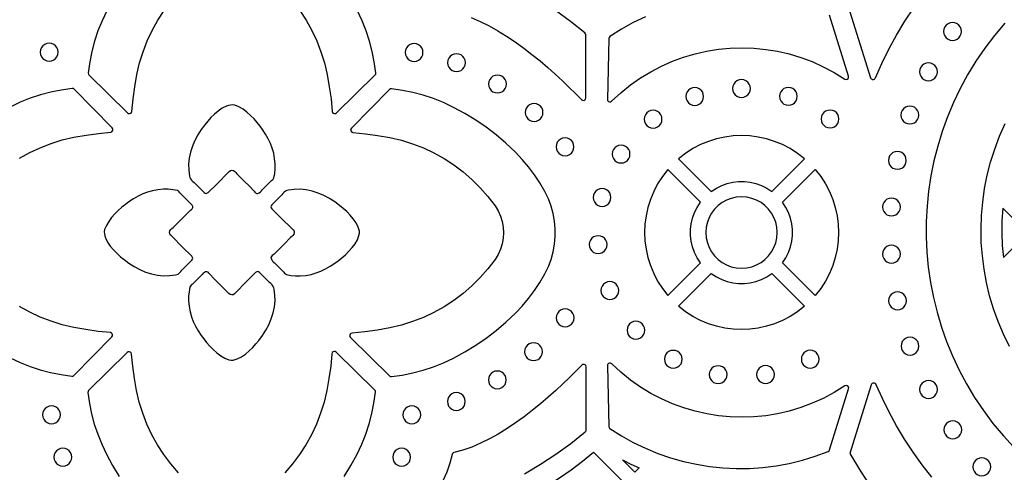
# Model space of a CAD drawing. Header units: millimetres. Extents: x -1176 to 822, y -1617 to -119.
# Tile 93 of 113: x -218 to -32, y -584 to -499. Entities that reach past the tile are written whole.
import ezdxf

# ---------------------------------------------------------------- set-up
doc = ezdxf.new("R2010")
doc.units = ezdxf.units.MM
doc.layers.add('pattern', color=5, linetype='Continuous')

msp = doc.modelspace()

# ---------------------------------------------------------------- linework, layer by layer
at = {"layer": 'pattern'}
for points in [[(-201.13, -497.4), (-202.01, -499.27), (-202.77, -501.16), (-203.41, -503.08), (-203.93, -505.03), (-204.33, -507.03), (-204.61, -509.08), (-204.59, -509.3), (-204.47, -509.48), (-197.22, -516.65), (-197.03, -516.77), (-196.82, -516.78), (-196.62, -516.71), (-196.47, -516.56), (-196.4, -516.35), (-196.16, -514.01), (-195.83, -511.7), (-195.42, -509.39), (-194.91, -507.22), (-194.25, -505.11), (-193.46, -503.05), (-192.53, -501.06), (-191.46, -499.15), (-190.26, -497.31)], [(-164.69, -497.31), (-163.49, -499.15), (-162.43, -501.06), (-161.49, -503.05), (-160.7, -505.11), (-160.04, -507.22), (-159.53, -509.39), (-159.12, -511.7), (-158.79, -514.01), (-158.55, -516.35), (-158.48, -516.56), (-158.33, -516.71), (-158.13, -516.78), (-157.92, -516.77), (-157.73, -516.65), (-150.48, -509.48), (-150.36, -509.3), (-150.34, -509.08), (-150.62, -507.03), (-151.02, -505.03), (-151.54, -503.08), (-152.18, -501.16), (-152.94, -499.27), (-153.82, -497.4)], [(-132.32, -498.66), (-130.64, -499.37), (-128.97, -500.2), (-127.3, -501.13), (-125.65, -502.15), (-124.02, -503.25), (-122.42, -504.4), (-120.86, -505.61), (-119.34, -506.84), (-117.88, -508.09), (-116.46, -509.35), (-115.12, -510.6), (-113.84, -511.82), (-112.64, -513), (-111.52, -514.13), (-111.32, -514.26), (-111.1, -514.27), (-110.9, -514.19), (-110.75, -514.03), (-110.69, -513.8), (-110.69, -501.92), (-110.73, -501.71), (-110.86, -501.55), (-113.62, -499.37), (-116.45, -497.33)], [(-99.44, -498.49), (-101.73, -499.59), (-103.97, -500.83), (-106.15, -502.21), (-106.31, -502.38), (-106.36, -502.6), (-106.63, -514.08), (-106.58, -514.31), (-106.44, -514.48), (-106.24, -514.57), (-106.02, -514.56), (-105.82, -514.43), (-104.08, -512.84), (-102.27, -511.37), (-100.38, -510.05), (-98.43, -508.86), (-96.41, -507.81), (-94.34, -506.9), (-92.23, -506.12), (-90.07, -505.49), (-87.89, -504.99), (-85.68, -504.64), (-83.45, -504.43), (-81.21, -504.36), (-78.97, -504.43), (-76.74, -504.65), (-74.51, -505.01), (-72.31, -505.52), (-70.13, -506.17), (-67.99, -506.97), (-65.88, -507.92), (-63.83, -509.02), (-61.83, -510.26), (-61.59, -510.34), (-61.37, -510.3), (-61.19, -510.17), (-61.09, -509.96), (-61.1, -509.72), (-64.68, -498.21)], [(-31.59, -499.68), (-33.56, -502.02), (-35.39, -504.42), (-37.08, -506.9), (-38.63, -509.44), (-40.04, -512.04), (-41.32, -514.69), (-42.45, -517.39), (-43.44, -520.13), (-44.29, -522.91), (-45, -525.71), (-45.57, -528.54), (-46.01, -531.4), (-46.3, -534.26), (-46.45, -537.14), (-46.46, -540.02), (-46.33, -542.89), (-46.06, -545.76), (-45.65, -548.62), (-45.1, -551.45), (-44.41, -554.26), (-43.58, -557.05), (-42.61, -559.79), (-41.5, -562.5), (-40.25, -565.16), (-38.86, -567.77), (-37.33, -570.33), (-35.66, -572.82), (-33.85, -575.24), (-31.89, -577.59), (-29.37, -580.35)], [(-217.57, -525.2), (-215.66, -524.13), (-213.67, -523.2), (-211.61, -522.4), (-209.5, -521.75), (-207.33, -521.24), (-205.02, -520.82), (-202.7, -520.5), (-200.37, -520.26), (-200.16, -520.19), (-200.01, -520.04), (-199.94, -519.84), (-199.95, -519.63), (-200.07, -519.44), (-207.24, -512.19), (-207.42, -512.06), (-207.63, -512.04), (-209.69, -512.33), (-211.69, -512.73), (-213.64, -513.25), (-215.56, -513.88), (-217.45, -514.64), (-219.32, -515.53)], [(-30.75, -560.73), (-31.88, -558.4), (-32.88, -556.02), (-33.75, -553.6), (-34.48, -551.14), (-35.07, -548.66), (-35.53, -546.15), (-35.86, -543.63), (-36.05, -541.09), (-36.1, -538.54), (-36.01, -536), (-35.79, -533.46), (-35.43, -530.93), (-34.93, -528.41), (-34.3, -525.92), (-33.53, -523.46), (-32.62, -521.03), (-31.57, -518.65)], [(-219.32, -562.84), (-217.46, -563.72), (-215.58, -564.47), (-213.67, -565.11), (-211.73, -565.62), (-209.74, -566.02), (-207.7, -566.31), (-207.48, -566.29), (-207.3, -566.17), (-200.13, -558.92), (-200.01, -558.73), (-200, -558.52), (-200.07, -558.32), (-200.22, -558.17), (-200.43, -558.1), (-202.75, -557.86), (-205.05, -557.54), (-207.33, -557.13), (-209.5, -556.62), (-211.61, -555.96), (-213.67, -555.16), (-215.66, -554.23), (-217.57, -553.17)], [(-187.57, -584.53), (-189.01, -582.87), (-190.33, -581.12), (-191.52, -579.28), (-192.59, -577.36), (-193.52, -575.37), (-194.32, -573.32), (-194.97, -571.21), (-195.48, -569.04), (-195.89, -566.75), (-196.22, -564.45), (-196.46, -562.14), (-196.53, -561.93), (-196.68, -561.78), (-196.87, -561.7), (-197.08, -561.72), (-197.28, -561.84), (-204.53, -569.01), (-204.65, -569.19), (-204.67, -569.4), (-204.38, -571.45), (-203.98, -573.43), (-203.46, -575.38), (-202.83, -577.28), (-202.07, -579.16), (-201.19, -581.03), (-200.03, -583.18), (-198.78, -585.24)], [(-156.29, -585.24), (-155.04, -583.18), (-153.88, -581.03), (-153, -579.15), (-152.24, -577.26), (-151.6, -575.34), (-151.08, -573.39), (-150.68, -571.38), (-150.4, -569.33), (-150.42, -569.11), (-150.54, -568.93), (-157.79, -561.76), (-157.99, -561.65), (-158.2, -561.63), (-158.39, -561.7), (-158.54, -561.85), (-158.61, -562.07), (-158.85, -564.4), (-159.18, -566.73), (-159.59, -569.04), (-160.1, -571.21), (-160.76, -573.32), (-161.55, -575.37), (-162.49, -577.36), (-163.55, -579.28), (-164.75, -581.12), (-166.07, -582.87), (-167.51, -584.53)], [(-122.25, -584.73), (-119.27, -582.95), (-116.37, -581.03), (-113.55, -578.99), (-110.79, -576.81), (-110.65, -576.65), (-110.61, -576.44), (-110.61, -564.56), (-110.67, -564.33), (-110.82, -564.17), (-111.02, -564.09), (-111.24, -564.1), (-111.44, -564.23), (-112.56, -565.36), (-113.76, -566.54), (-115.04, -567.76), (-116.38, -569.01), (-117.8, -570.27), (-119.27, -571.52), (-120.78, -572.75), (-122.35, -573.96), (-123.95, -575.11), (-125.57, -576.21), (-127.22, -577.23), (-128.89, -578.16), (-130.56, -578.98), (-132.24, -579.69), (-133.91, -580.27), (-135.58, -580.7), (-135.76, -580.77), (-135.88, -580.88), (-135.95, -581.07), (-136.38, -582.73), (-136.96, -584.4), (-137.66, -586.08)]]:
    msp.add_lwpolyline(points, dxfattribs=at)
for points in [[(-60.85, -497.55), (-56.98, -509.99, 0.699573), (-56.04, -510.04), (-54.82, -507.3), (-53.49, -504.6), (-52.04, -501.95), (-50.48, -499.35), (-48.8, -496.79)], [(-45.38, -585.4), (-47.21, -583.05), (-48.92, -580.64), (-50.53, -578.19), (-52.03, -575.68), (-53.43, -573.13), (-54.71, -570.54), (-55.89, -567.92, 0.697517), (-56.83, -567.97), (-60.88, -580.92), (-58.85, -584.27), (-56.69, -587.52)]]:
    msp.add_lwpolyline(points, format="xyb", dxfattribs=at)
for points in [[(-43.16, -501.27), (-43.1, -501.71), (-42.93, -502.12), (-42.66, -502.46), (-42.32, -502.72), (-41.92, -502.89), (-41.47, -502.95), (-41.02, -502.89), (-40.62, -502.72), (-40.28, -502.46), (-40.02, -502.12), (-39.85, -501.71), (-39.79, -501.27), (-39.85, -500.82), (-40.02, -500.42), (-40.28, -500.08), (-40.62, -499.81), (-41.02, -499.64), (-41.47, -499.58), (-41.92, -499.64), (-42.32, -499.81), (-42.66, -500.08), (-42.93, -500.42), (-43.1, -500.82)], [(-213.66, -505.17), (-213.6, -505.62), (-213.43, -506.03), (-213.16, -506.37), (-212.82, -506.63), (-212.42, -506.8), (-211.97, -506.86), (-211.53, -506.8), (-211.12, -506.63), (-210.78, -506.37), (-210.52, -506.03), (-210.35, -505.62), (-210.29, -505.17), (-210.35, -504.73), (-210.52, -504.32), (-210.78, -503.98), (-211.12, -503.72), (-211.53, -503.55), (-211.97, -503.49), (-212.42, -503.55), (-212.82, -503.72), (-213.16, -503.98), (-213.43, -504.32), (-213.6, -504.73)], [(-144.8, -505.24), (-144.74, -505.69), (-144.57, -506.09), (-144.3, -506.43), (-143.96, -506.7), (-143.56, -506.87), (-143.11, -506.93), (-142.67, -506.87), (-142.26, -506.7), (-141.92, -506.43), (-141.66, -506.09), (-141.49, -505.69), (-141.43, -505.24), (-141.49, -504.79), (-141.66, -504.39), (-141.92, -504.05), (-142.26, -503.79), (-142.67, -503.62), (-143.11, -503.56), (-143.56, -503.62), (-143.96, -503.79), (-144.3, -504.05), (-144.57, -504.39), (-144.74, -504.79)], [(-136.79, -507.16), (-136.73, -507.61), (-136.56, -508.01), (-136.3, -508.35), (-135.95, -508.61), (-135.55, -508.78), (-135.1, -508.84), (-134.66, -508.78), (-134.25, -508.61), (-133.91, -508.35), (-133.65, -508.01), (-133.48, -507.61), (-133.42, -507.16), (-133.48, -506.71), (-133.65, -506.31), (-133.91, -505.97), (-134.25, -505.7), (-134.66, -505.53), (-135.1, -505.47), (-135.55, -505.53), (-135.95, -505.7), (-136.3, -505.97), (-136.56, -506.31), (-136.73, -506.71)], [(-47.72, -508.88), (-47.66, -509.33), (-47.49, -509.73), (-47.22, -510.07), (-46.88, -510.33), (-46.48, -510.5), (-46.03, -510.56), (-45.58, -510.5), (-45.18, -510.33), (-44.84, -510.07), (-44.58, -509.73), (-44.41, -509.33), (-44.35, -508.88), (-44.41, -508.43), (-44.58, -508.03), (-44.84, -507.69), (-45.18, -507.42), (-45.58, -507.25), (-46.03, -507.19), (-46.48, -507.25), (-46.88, -507.42), (-47.22, -507.69), (-47.49, -508.03), (-47.66, -508.43)], [(-129.05, -511.18), (-128.99, -511.63), (-128.82, -512.03), (-128.56, -512.38), (-128.22, -512.64), (-127.82, -512.81), (-127.37, -512.87), (-126.92, -512.81), (-126.52, -512.64), (-126.18, -512.38), (-125.91, -512.03), (-125.74, -511.63), (-125.68, -511.18), (-125.74, -510.74), (-125.91, -510.33), (-126.18, -509.99), (-126.52, -509.73), (-126.92, -509.56), (-127.37, -509.5), (-127.82, -509.56), (-128.22, -509.73), (-128.56, -509.99), (-128.82, -510.33), (-128.99, -510.74)], [(-83.01, -512.05), (-82.95, -512.5), (-82.78, -512.9), (-82.51, -513.24), (-82.17, -513.5), (-81.77, -513.67), (-81.32, -513.73), (-80.87, -513.67), (-80.47, -513.5), (-80.13, -513.24), (-79.87, -512.9), (-79.7, -512.5), (-79.64, -512.05), (-79.7, -511.6), (-79.87, -511.2), (-80.13, -510.86), (-80.47, -510.59), (-80.87, -510.42), (-81.32, -510.36), (-81.77, -510.42), (-82.17, -510.59), (-82.51, -510.86), (-82.78, -511.2), (-82.95, -511.6)], [(-135.69, -515.59), (-137.57, -514.7), (-139.46, -513.95), (-141.37, -513.31), (-143.33, -512.79), (-145.32, -512.39), (-147.38, -512.11), (-147.59, -512.12), (-147.77, -512.25), (-154.94, -519.5), (-155.06, -519.69), (-155.08, -519.9), (-155.01, -520.1), (-154.86, -520.25), (-154.64, -520.32), (-152.31, -520.56), (-149.99, -520.89), (-147.68, -521.3), (-145.51, -521.81), (-143.4, -522.47), (-141.34, -523.26), (-139.36, -524.19), (-137.44, -525.26), (-135.6, -526.46), (-133.85, -527.77), (-132.19, -529.21), (-130.63, -530.77), (-129.17, -532.43), (-127.82, -534.2), (-127.25, -535.14), (-126.8, -536.12), (-126.48, -537.14), (-126.29, -538.19), (-126.23, -539.24), (-126.29, -540.3), (-126.48, -541.35), (-126.8, -542.37), (-127.25, -543.35), (-127.82, -544.28), (-129.17, -546.06), (-130.63, -547.72), (-132.19, -549.28), (-133.85, -550.71), (-135.6, -552.03), (-137.44, -553.23), (-139.36, -554.29), (-141.34, -555.23), (-143.4, -556.02), (-145.51, -556.68), (-147.68, -557.19), (-150.04, -557.61), (-152.41, -557.94), (-154.8, -558.18), (-155.02, -558.26), (-155.17, -558.41), (-155.24, -558.6), (-155.22, -558.81), (-155.1, -559.01), (-147.78, -566.25), (-147.6, -566.36), (-147.38, -566.38), (-145.33, -566.1), (-143.33, -565.7), (-141.38, -565.18), (-139.46, -564.54), (-137.57, -563.78), (-135.69, -562.9), (-133.54, -561.74), (-131.48, -560.49), (-129.5, -559.14), (-127.6, -557.68), (-125.77, -556.12), (-124, -554.44), (-122.7, -553.08), (-121.5, -551.66), (-120.39, -550.18), (-119.37, -548.62), (-118.42, -547), (-117.77, -545.65), (-117.25, -544.27), (-116.86, -542.86), (-116.6, -541.42), (-116.47, -539.97), (-116.47, -538.52), (-116.6, -537.07), (-116.86, -535.63), (-117.25, -534.22), (-117.77, -532.84), (-118.42, -531.49), (-119.37, -529.86), (-120.39, -528.31), (-121.5, -526.83), (-122.7, -525.41), (-124, -524.05), (-125.77, -522.37), (-127.6, -520.8), (-129.5, -519.35), (-131.48, -518), (-133.54, -516.75)], [(-91.83, -513.54), (-91.77, -513.98), (-91.6, -514.39), (-91.34, -514.73), (-91, -514.99), (-90.59, -515.16), (-90.15, -515.22), (-89.7, -515.16), (-89.3, -514.99), (-88.95, -514.73), (-88.69, -514.39), (-88.52, -513.98), (-88.46, -513.54), (-88.52, -513.09), (-88.69, -512.69), (-88.95, -512.35), (-89.3, -512.08), (-89.7, -511.91), (-90.15, -511.85), (-90.59, -511.91), (-91, -512.08), (-91.34, -512.35), (-91.6, -512.69), (-91.77, -513.09)], [(-74.15, -513.51), (-74.09, -513.96), (-73.92, -514.36), (-73.65, -514.7), (-73.31, -514.97), (-72.91, -515.14), (-72.46, -515.2), (-72.01, -515.14), (-71.61, -514.97), (-71.27, -514.7), (-71.01, -514.36), (-70.84, -513.96), (-70.78, -513.51), (-70.84, -513.06), (-71.01, -512.66), (-71.27, -512.32), (-71.61, -512.06), (-72.01, -511.89), (-72.46, -511.83), (-72.91, -511.89), (-73.31, -512.06), (-73.65, -512.32), (-73.92, -512.66), (-74.09, -513.06)], [(-178.01, -527.67), (-177.76, -527.48), (-177.5, -527.44), (-177.2, -527.53), (-176.95, -527.69), (-176.75, -527.9), (-176.55, -528.12), (-175.31, -529.37), (-174.07, -530.62), (-173.45, -531.25), (-173.31, -531.41), (-173.17, -531.58), (-173.01, -531.72), (-172.8, -531.83), (-172.57, -531.82), (-172.33, -531.7), (-172.12, -531.52), (-171.93, -531.33), (-171.79, -531.18), (-170.9, -530.29), (-170.01, -529.4), (-169.85, -529.27), (-169.71, -529.12), (-169.61, -528.92), (-169.42, -528.06), (-169.34, -527.19), (-169.35, -526.31), (-169.43, -525.25), (-169.61, -524.26), (-169.88, -523.31), (-170.23, -522.4), (-170.66, -521.51), (-171.16, -520.64), (-171.73, -519.78), (-172.19, -519.14), (-172.72, -518.46), (-173.32, -517.78), (-173.97, -517.12), (-174.67, -516.51), (-175.4, -515.96), (-176.16, -515.52), (-176.94, -515.21), (-177.36, -515.13), (-177.75, -515.15), (-178.13, -515.23), (-178.51, -515.37), (-179.31, -515.77), (-180.06, -516.28), (-180.78, -516.88), (-181.45, -517.53), (-182.06, -518.21), (-182.6, -518.87), (-183.29, -519.79), (-183.92, -520.78), (-184.48, -521.82), (-184.95, -522.91), (-185.32, -524.03), (-185.56, -525.18), (-185.66, -526.3), (-185.64, -527.43), (-185.48, -528.55), (-185.44, -528.81), (-185.33, -529.06), (-185.11, -529.33), (-184.86, -529.56), (-184.6, -529.8), (-183.12, -531.27), (-182.9, -531.5), (-182.71, -531.68), (-182.54, -531.8), (-182.38, -531.84), (-182.2, -531.8), (-181.99, -531.67), (-181.73, -531.43), (-180.49, -530.18)], [(-122.15, -516.55), (-122.09, -517), (-121.92, -517.4), (-121.65, -517.74), (-121.31, -518.01), (-120.91, -518.18), (-120.46, -518.24), (-120.01, -518.18), (-119.61, -518.01), (-119.27, -517.74), (-119.01, -517.4), (-118.84, -517), (-118.78, -516.55), (-118.84, -516.1), (-119.01, -515.7), (-119.27, -515.36), (-119.61, -515.1), (-120.01, -514.93), (-120.46, -514.87), (-120.91, -514.93), (-121.31, -515.1), (-121.65, -515.36), (-121.92, -515.7), (-122.09, -516.1)], [(-99.69, -517.83), (-99.63, -518.28), (-99.46, -518.68), (-99.2, -519.02), (-98.86, -519.29), (-98.45, -519.46), (-98, -519.52), (-97.56, -519.46), (-97.15, -519.29), (-96.81, -519.02), (-96.55, -518.68), (-96.38, -518.28), (-96.32, -517.83), (-96.38, -517.38), (-96.55, -516.98), (-96.81, -516.64), (-97.15, -516.38), (-97.56, -516.21), (-98, -516.15), (-98.45, -516.21), (-98.86, -516.38), (-99.2, -516.64), (-99.46, -516.98), (-99.63, -517.38)], [(-66.29, -517.78), (-66.23, -518.23), (-66.06, -518.63), (-65.79, -518.97), (-65.45, -519.24), (-65.05, -519.4), (-64.6, -519.47), (-64.15, -519.4), (-63.75, -519.24), (-63.41, -518.97), (-63.15, -518.63), (-62.98, -518.23), (-62.92, -517.78), (-62.98, -517.33), (-63.15, -516.93), (-63.41, -516.59), (-63.75, -516.33), (-64.15, -516.16), (-64.6, -516.1), (-65.05, -516.16), (-65.45, -516.33), (-65.79, -516.59), (-66.06, -516.93), (-66.23, -517.33)], [(-51.22, -517.04), (-51.16, -517.49), (-50.99, -517.89), (-50.73, -518.23), (-50.39, -518.49), (-49.99, -518.66), (-49.54, -518.72), (-49.09, -518.66), (-48.69, -518.49), (-48.35, -518.23), (-48.08, -517.89), (-47.91, -517.49), (-47.85, -517.04), (-47.91, -516.59), (-48.08, -516.19), (-48.35, -515.85), (-48.69, -515.58), (-49.09, -515.41), (-49.54, -515.35), (-49.99, -515.41), (-50.39, -515.58), (-50.73, -515.85), (-50.99, -516.19), (-51.16, -516.59)], [(-116.31, -523.02), (-116.25, -523.47), (-116.08, -523.87), (-115.81, -524.21), (-115.47, -524.48), (-115.07, -524.65), (-114.62, -524.71), (-114.17, -524.65), (-113.77, -524.48), (-113.43, -524.21), (-113.17, -523.87), (-113, -523.47), (-112.94, -523.02), (-113, -522.58), (-113.17, -522.17), (-113.43, -521.83), (-113.77, -521.57), (-114.17, -521.4), (-114.62, -521.34), (-115.07, -521.4), (-115.47, -521.57), (-115.81, -521.83), (-116.08, -522.17), (-116.25, -522.58)], [(-93.18, -525.29), (-87.01, -531.46), (-86.06, -530.84), (-85.05, -530.34), (-84.01, -529.97), (-82.94, -529.72), (-81.85, -529.6), (-80.75, -529.6), (-79.67, -529.72), (-78.59, -529.97), (-77.55, -530.34), (-76.55, -530.84), (-75.59, -531.46), (-69.42, -525.29), (-70.74, -524.27), (-72.13, -523.38), (-73.57, -522.62), (-75.06, -522.01), (-76.59, -521.53), (-78.14, -521.19), (-79.72, -520.98), (-81.3, -520.91), (-82.89, -520.98), (-84.46, -521.19), (-86.02, -521.53), (-87.54, -522.01), (-89.03, -522.62), (-90.47, -523.38), (-91.86, -524.27)], [(-105.73, -524.4), (-105.67, -524.85), (-105.5, -525.25), (-105.24, -525.59), (-104.9, -525.86), (-104.5, -526.03), (-104.05, -526.09), (-103.6, -526.03), (-103.2, -525.86), (-102.86, -525.59), (-102.59, -525.25), (-102.42, -524.85), (-102.36, -524.4), (-102.42, -523.95), (-102.59, -523.55), (-102.86, -523.21), (-103.2, -522.95), (-103.6, -522.78), (-104.05, -522.72), (-104.5, -522.78), (-104.9, -522.95), (-105.24, -523.21), (-105.5, -523.55), (-105.67, -523.95)], [(-53.58, -525.6), (-53.52, -526.05), (-53.35, -526.45), (-53.09, -526.79), (-52.75, -527.05), (-52.34, -527.22), (-51.9, -527.28), (-51.45, -527.22), (-51.05, -527.05), (-50.7, -526.79), (-50.44, -526.45), (-50.27, -526.05), (-50.21, -525.6), (-50.27, -525.15), (-50.44, -524.75), (-50.7, -524.41), (-51.05, -524.14), (-51.45, -523.97), (-51.9, -523.91), (-52.34, -523.97), (-52.75, -524.14), (-53.09, -524.41), (-53.35, -524.75), (-53.52, -525.15)], [(-89.06, -533.5), (-95.22, -527.33), (-96.25, -528.65), (-97.14, -530.04), (-97.89, -531.48), (-98.5, -532.97), (-98.98, -534.5), (-99.33, -536.05), (-99.53, -537.63), (-99.6, -539.21), (-99.53, -540.8), (-99.33, -542.37), (-98.98, -543.92), (-98.5, -545.45), (-97.89, -546.94), (-97.14, -548.38), (-96.25, -549.77), (-95.22, -551.09), (-89.06, -544.92), (-89.68, -543.97), (-90.17, -542.96), (-90.54, -541.92), (-90.79, -540.85), (-90.92, -539.76), (-90.92, -538.67), (-90.79, -537.58), (-90.54, -536.51), (-90.17, -535.46), (-89.68, -534.46)], [(-73.55, -533.5), (-67.38, -527.33), (-66.36, -528.65), (-65.47, -530.04), (-64.71, -531.48), (-64.1, -532.97), (-63.62, -534.5), (-63.28, -536.05), (-63.07, -537.63), (-63, -539.21), (-63.07, -540.8), (-63.28, -542.37), (-63.62, -543.92), (-64.1, -545.45), (-64.71, -546.94), (-65.47, -548.38), (-66.36, -549.77), (-67.38, -551.09), (-73.55, -544.92), (-72.93, -543.97), (-72.43, -542.96), (-72.06, -541.92), (-71.81, -540.85), (-71.69, -539.76), (-71.69, -538.67), (-71.81, -537.58), (-72.06, -536.51), (-72.43, -535.46), (-72.93, -534.46)], [(-189.05, -539.72), (-189.24, -539.47), (-189.28, -539.21), (-189.19, -538.91), (-189.03, -538.66), (-188.82, -538.45), (-188.6, -538.26), (-187.35, -537.02), (-186.1, -535.78), (-185.47, -535.16), (-185.31, -535.02), (-185.14, -534.88), (-184.99, -534.72), (-184.89, -534.5), (-184.9, -534.27), (-185.02, -534.04), (-185.2, -533.83), (-185.39, -533.64), (-185.54, -533.5), (-186.43, -532.61), (-187.32, -531.71), (-187.45, -531.56), (-187.6, -531.41), (-187.79, -531.31), (-188.66, -531.13), (-189.53, -531.05), (-190.41, -531.05), (-191.47, -531.14), (-192.46, -531.32), (-193.41, -531.59), (-194.32, -531.94), (-195.2, -532.37), (-196.07, -532.87), (-196.94, -533.44), (-197.58, -533.9), (-198.26, -534.43), (-198.94, -535.03), (-199.6, -535.68), (-200.21, -536.38), (-200.75, -537.11), (-201.19, -537.87), (-201.51, -538.65), (-201.59, -539.07), (-201.57, -539.46), (-201.49, -539.84), (-201.35, -540.22), (-200.95, -541.01), (-200.44, -541.77), (-199.84, -542.49), (-199.18, -543.16), (-198.51, -543.77), (-197.85, -544.31), (-196.93, -544.99), (-195.94, -545.63), (-194.9, -546.19), (-193.81, -546.66), (-192.69, -547.03), (-191.54, -547.27), (-190.42, -547.37), (-189.29, -547.34), (-188.17, -547.19), (-187.91, -547.14), (-187.66, -547.04), (-187.39, -546.82), (-187.15, -546.56), (-186.92, -546.31), (-185.45, -544.83), (-185.22, -544.6), (-185.04, -544.42), (-184.92, -544.25), (-184.88, -544.09), (-184.92, -543.91), (-185.05, -543.7), (-185.29, -543.44), (-186.54, -542.2)], [(-165.96, -538.7), (-165.77, -538.96), (-165.73, -539.22), (-165.82, -539.52), (-165.99, -539.77), (-166.19, -539.97), (-166.41, -540.17), (-167.66, -541.41), (-168.92, -542.65), (-169.54, -543.27), (-169.71, -543.41), (-169.87, -543.55), (-170.02, -543.71), (-170.12, -543.92), (-170.11, -544.15), (-169.99, -544.38), (-169.81, -544.6), (-169.62, -544.79), (-169.47, -544.93), (-168.58, -545.82), (-167.7, -546.71), (-167.56, -546.87), (-167.41, -547.01), (-167.22, -547.11), (-166.35, -547.3), (-165.48, -547.38), (-164.6, -547.37), (-163.54, -547.29), (-162.55, -547.11), (-161.6, -546.84), (-160.69, -546.49), (-159.81, -546.06), (-158.94, -545.56), (-158.07, -544.99), (-157.43, -544.53), (-156.76, -544), (-156.07, -543.4), (-155.41, -542.75), (-154.8, -542.05), (-154.26, -541.32), (-153.82, -540.56), (-153.51, -539.78), (-153.43, -539.36), (-153.44, -538.97), (-153.53, -538.59), (-153.67, -538.2), (-154.06, -537.41), (-154.58, -536.65), (-155.18, -535.94), (-155.83, -535.27), (-156.5, -534.66), (-157.16, -534.11), (-158.08, -533.43), (-159.07, -532.8), (-160.12, -532.24), (-161.2, -531.76), (-162.33, -531.4), (-163.47, -531.16), (-164.6, -531.06), (-165.72, -531.09), (-166.84, -531.24), (-167.1, -531.28), (-167.35, -531.39), (-167.62, -531.61), (-167.86, -531.86), (-168.09, -532.12), (-169.56, -533.6), (-169.79, -533.82), (-169.97, -534.01), (-170.09, -534.18), (-170.13, -534.34), (-170.1, -534.52), (-169.96, -534.73), (-169.72, -534.99), (-168.47, -536.23)], [(-109.32, -532.59), (-109.26, -533.03), (-109.09, -533.44), (-108.83, -533.78), (-108.49, -534.04), (-108.08, -534.21), (-107.64, -534.27), (-107.19, -534.21), (-106.79, -534.04), (-106.44, -533.78), (-106.18, -533.44), (-106.01, -533.03), (-105.95, -532.59), (-106.01, -532.14), (-106.18, -531.73), (-106.44, -531.39), (-106.79, -531.13), (-107.19, -530.96), (-107.64, -530.9), (-108.08, -530.96), (-108.49, -531.13), (-108.83, -531.39), (-109.09, -531.73), (-109.26, -532.14)], [(-88.04, -539.21), (-87.97, -540.21), (-87.76, -541.16), (-87.42, -542.05), (-86.96, -542.88), (-86.39, -543.63), (-85.72, -544.3), (-84.97, -544.87), (-84.14, -545.33), (-83.25, -545.67), (-82.3, -545.88), (-81.3, -545.95), (-80.3, -545.88), (-79.35, -545.67), (-78.46, -545.33), (-77.63, -544.87), (-76.88, -544.3), (-76.21, -543.63), (-75.65, -542.88), (-75.19, -542.05), (-74.85, -541.16), (-74.63, -540.21), (-74.56, -539.21), (-74.63, -538.22), (-74.85, -537.26), (-75.19, -536.37), (-75.65, -535.54), (-76.21, -534.79), (-76.88, -534.12), (-77.63, -533.56), (-78.46, -533.1), (-79.35, -532.76), (-80.3, -532.54), (-81.3, -532.47), (-82.3, -532.54), (-83.25, -532.76), (-84.14, -533.1), (-84.97, -533.56), (-85.72, -534.12), (-86.39, -534.79), (-86.96, -535.54), (-87.42, -536.37), (-87.76, -537.26), (-87.97, -538.22)], [(-54.7, -534.39), (-54.64, -534.84), (-54.47, -535.24), (-54.2, -535.58), (-53.86, -535.85), (-53.46, -536.02), (-53.01, -536.08), (-52.56, -536.02), (-52.16, -535.85), (-51.82, -535.58), (-51.56, -535.24), (-51.39, -534.84), (-51.33, -534.39), (-51.39, -533.94), (-51.56, -533.54), (-51.82, -533.2), (-52.16, -532.94), (-52.56, -532.77), (-53.01, -532.71), (-53.46, -532.77), (-53.86, -532.94), (-54.2, -533.2), (-54.47, -533.54), (-54.64, -533.94)], [(-32.11, -541.66), (-31.88, -543.91), (-27.31, -539.34), (-32, -534.61), (-32.17, -537), (-32.21, -539.35)], [(-110.05, -541.5), (-109.99, -541.94), (-109.82, -542.35), (-109.56, -542.69), (-109.22, -542.95), (-108.82, -543.12), (-108.37, -543.18), (-107.92, -543.12), (-107.52, -542.95), (-107.18, -542.69), (-106.91, -542.35), (-106.74, -541.94), (-106.68, -541.5), (-106.74, -541.05), (-106.91, -540.64), (-107.18, -540.3), (-107.52, -540.04), (-107.92, -539.87), (-108.37, -539.81), (-108.82, -539.87), (-109.22, -540.04), (-109.56, -540.3), (-109.82, -540.64), (-109.99, -541.05)], [(-54.7, -543.28), (-54.64, -543.73), (-54.47, -544.13), (-54.21, -544.47), (-53.86, -544.74), (-53.46, -544.91), (-53.01, -544.97), (-52.57, -544.91), (-52.16, -544.74), (-51.82, -544.47), (-51.56, -544.13), (-51.39, -543.73), (-51.33, -543.28), (-51.39, -542.83), (-51.56, -542.43), (-51.82, -542.09), (-52.16, -541.83), (-52.57, -541.66), (-53.01, -541.6), (-53.46, -541.66), (-53.86, -541.83), (-54.21, -542.09), (-54.47, -542.43), (-54.64, -542.83)], [(-177, -550.76), (-177.25, -550.94), (-177.51, -550.99), (-177.81, -550.9), (-178.06, -550.73), (-178.26, -550.52), (-178.46, -550.31), (-179.7, -549.06), (-180.94, -547.8), (-181.56, -547.18), (-181.7, -547.01), (-181.84, -546.85), (-182, -546.7), (-182.21, -546.6), (-182.45, -546.61), (-182.68, -546.73), (-182.89, -546.91), (-183.08, -547.1), (-183.22, -547.25), (-184.11, -548.13), (-185.01, -549.02), (-185.16, -549.16), (-185.3, -549.31), (-185.41, -549.5), (-185.59, -550.37), (-185.67, -551.24), (-185.67, -552.12), (-185.58, -553.17), (-185.4, -554.17), (-185.13, -555.12), (-184.78, -556.03), (-184.35, -556.91), (-183.85, -557.78), (-183.28, -558.65), (-182.82, -559.29), (-182.29, -559.96), (-181.69, -560.64), (-181.04, -561.31), (-180.34, -561.92), (-179.61, -562.46), (-178.85, -562.9), (-178.07, -563.21), (-177.65, -563.29), (-177.26, -563.28), (-176.88, -563.19), (-176.5, -563.05), (-175.71, -562.66), (-174.95, -562.14), (-174.23, -561.54), (-173.56, -560.89), (-172.95, -560.22), (-172.41, -559.56), (-171.72, -558.64), (-171.09, -557.65), (-170.53, -556.6), (-170.06, -555.51), (-169.69, -554.39), (-169.45, -553.25), (-169.35, -552.12), (-169.38, -551), (-169.53, -549.88), (-169.58, -549.62), (-169.68, -549.37), (-169.9, -549.1), (-170.16, -548.86), (-170.41, -548.63), (-171.89, -547.16), (-172.12, -546.93), (-172.3, -546.75), (-172.47, -546.63), (-172.63, -546.58), (-172.81, -546.62), (-173.02, -546.76), (-173.28, -547), (-174.52, -548.25)], [(-93.18, -553.13), (-87.01, -546.97), (-86.06, -547.59), (-85.05, -548.08), (-84.01, -548.45), (-82.94, -548.7), (-81.85, -548.83), (-80.75, -548.83), (-79.67, -548.7), (-78.59, -548.45), (-77.55, -548.08), (-76.55, -547.59), (-75.59, -546.97), (-69.42, -553.13), (-70.74, -554.16), (-72.13, -555.05), (-73.57, -555.8), (-75.06, -556.41), (-76.59, -556.89), (-78.14, -557.24), (-79.72, -557.44), (-81.3, -557.51), (-82.89, -557.44), (-84.46, -557.24), (-86.02, -556.89), (-87.54, -556.41), (-89.03, -555.8), (-90.47, -555.05), (-91.86, -554.16)], [(-107.84, -550.16), (-107.78, -550.61), (-107.61, -551.01), (-107.34, -551.35), (-107, -551.62), (-106.6, -551.79), (-106.15, -551.85), (-105.7, -551.79), (-105.3, -551.62), (-104.96, -551.35), (-104.7, -551.01), (-104.53, -550.61), (-104.47, -550.16), (-104.53, -549.71), (-104.7, -549.31), (-104.96, -548.97), (-105.3, -548.71), (-105.7, -548.54), (-106.15, -548.48), (-106.6, -548.54), (-107, -548.71), (-107.34, -548.97), (-107.61, -549.31), (-107.78, -549.71)], [(-53.55, -552.08), (-53.49, -552.53), (-53.32, -552.94), (-53.06, -553.28), (-52.72, -553.54), (-52.31, -553.71), (-51.86, -553.77), (-51.42, -553.71), (-51.01, -553.54), (-50.67, -553.28), (-50.41, -552.94), (-50.24, -552.53), (-50.18, -552.08), (-50.24, -551.64), (-50.41, -551.23), (-50.67, -550.89), (-51.01, -550.63), (-51.42, -550.46), (-51.86, -550.4), (-52.31, -550.46), (-52.72, -550.63), (-53.06, -550.89), (-53.32, -551.23), (-53.49, -551.64)], [(-116.28, -555.31), (-116.22, -555.76), (-116.05, -556.16), (-115.79, -556.5), (-115.45, -556.76), (-115.05, -556.93), (-114.6, -556.99), (-114.15, -556.93), (-113.75, -556.76), (-113.41, -556.5), (-113.14, -556.16), (-112.97, -555.76), (-112.91, -555.31), (-112.97, -554.86), (-113.14, -554.46), (-113.41, -554.12), (-113.75, -553.85), (-114.15, -553.68), (-114.6, -553.62), (-115.05, -553.68), (-115.45, -553.85), (-115.79, -554.12), (-116.05, -554.46), (-116.22, -554.86)], [(-102.92, -557.64), (-102.86, -558.09), (-102.69, -558.49), (-102.43, -558.83), (-102.09, -559.09), (-101.69, -559.26), (-101.24, -559.32), (-100.79, -559.26), (-100.39, -559.09), (-100.05, -558.83), (-99.78, -558.49), (-99.61, -558.09), (-99.55, -557.64), (-99.61, -557.19), (-99.78, -556.79), (-100.05, -556.45), (-100.39, -556.18), (-100.79, -556.01), (-101.24, -555.95), (-101.69, -556.01), (-102.09, -556.18), (-102.43, -556.45), (-102.69, -556.79), (-102.86, -557.19)], [(-51.2, -560.65), (-51.14, -561.1), (-50.97, -561.5), (-50.7, -561.84), (-50.36, -562.1), (-49.96, -562.27), (-49.51, -562.33), (-49.06, -562.27), (-48.66, -562.1), (-48.32, -561.84), (-48.06, -561.5), (-47.89, -561.1), (-47.83, -560.65), (-47.89, -560.2), (-48.06, -559.8), (-48.32, -559.46), (-48.66, -559.2), (-49.06, -559.03), (-49.51, -558.97), (-49.96, -559.03), (-50.36, -559.2), (-50.7, -559.46), (-50.97, -559.8), (-51.14, -560.2)], [(-122.25, -561.7), (-122.19, -562.14), (-122.02, -562.55), (-121.76, -562.89), (-121.42, -563.15), (-121.01, -563.32), (-120.57, -563.38), (-120.12, -563.32), (-119.72, -563.15), (-119.37, -562.89), (-119.11, -562.55), (-118.94, -562.14), (-118.88, -561.7), (-118.94, -561.25), (-119.11, -560.84), (-119.37, -560.5), (-119.72, -560.24), (-120.12, -560.07), (-120.57, -560.01), (-121.01, -560.07), (-121.42, -560.24), (-121.76, -560.5), (-122.02, -560.84), (-122.19, -561.25)], [(-95.87, -563.13), (-95.81, -563.57), (-95.64, -563.98), (-95.38, -564.32), (-95.03, -564.58), (-94.63, -564.75), (-94.18, -564.81), (-93.74, -564.75), (-93.33, -564.58), (-92.99, -564.32), (-92.73, -563.98), (-92.56, -563.57), (-92.5, -563.13), (-92.56, -562.68), (-92.73, -562.27), (-92.99, -561.93), (-93.33, -561.67), (-93.74, -561.5), (-94.18, -561.44), (-94.63, -561.5), (-95.03, -561.67), (-95.38, -561.93), (-95.64, -562.27), (-95.81, -562.68)], [(-70.02, -563.11), (-69.96, -563.55), (-69.79, -563.96), (-69.53, -564.3), (-69.19, -564.56), (-68.79, -564.73), (-68.34, -564.79), (-67.89, -564.73), (-67.49, -564.56), (-67.15, -564.3), (-66.88, -563.96), (-66.71, -563.55), (-66.65, -563.11), (-66.71, -562.66), (-66.88, -562.26), (-67.15, -561.92), (-67.49, -561.65), (-67.89, -561.48), (-68.34, -561.42), (-68.79, -561.48), (-69.19, -561.65), (-69.53, -561.92), (-69.79, -562.26), (-69.96, -562.66)], [(-106.15, -576.2), (-103.97, -577.58), (-101.74, -578.83), (-99.44, -579.93), (-97.1, -580.9), (-94.71, -581.72), (-92.28, -582.41), (-89.83, -582.95), (-87.35, -583.36), (-84.85, -583.62), (-82.34, -583.74), (-79.82, -583.71), (-77.31, -583.54), (-74.8, -583.23), (-72.31, -582.77), (-69.83, -582.17), (-67.38, -581.41), (-64.97, -580.52), (-64.79, -580.4), (-64.69, -580.21), (-61.1, -568.7), (-61.08, -568.46), (-61.19, -568.25), (-61.37, -568.12), (-61.59, -568.08), (-61.82, -568.16), (-63.83, -569.4), (-65.88, -570.5), (-67.99, -571.44), (-70.13, -572.24), (-72.31, -572.9), (-74.51, -573.4), (-76.74, -573.77), (-78.97, -573.98), (-81.21, -574.06), (-83.45, -573.99), (-85.67, -573.78), (-87.88, -573.42), (-90.07, -572.93), (-92.22, -572.3), (-94.34, -571.52), (-96.41, -570.61), (-98.43, -569.56), (-100.38, -568.37), (-102.27, -567.04), (-104.08, -565.58), (-105.81, -563.98), (-106.02, -563.86), (-106.24, -563.85), (-106.44, -563.94), (-106.58, -564.11), (-106.63, -564.34), (-106.36, -575.82), (-106.31, -576.04)], [(-87.41, -566.03), (-87.35, -566.47), (-87.18, -566.88), (-86.92, -567.22), (-86.58, -567.48), (-86.17, -567.65), (-85.73, -567.71), (-85.28, -567.65), (-84.88, -567.48), (-84.53, -567.22), (-84.27, -566.88), (-84.1, -566.47), (-84.04, -566.03), (-84.1, -565.58), (-84.27, -565.18), (-84.53, -564.83), (-84.88, -564.57), (-85.28, -564.4), (-85.73, -564.34), (-86.17, -564.4), (-86.58, -564.57), (-86.92, -564.83), (-87.18, -565.18), (-87.35, -565.58)], [(-78.47, -566.01), (-78.41, -566.46), (-78.24, -566.86), (-77.97, -567.2), (-77.63, -567.47), (-77.23, -567.64), (-76.78, -567.7), (-76.33, -567.64), (-75.93, -567.47), (-75.59, -567.2), (-75.33, -566.86), (-75.16, -566.46), (-75.1, -566.01), (-75.16, -565.56), (-75.33, -565.16), (-75.59, -564.82), (-75.93, -564.56), (-76.33, -564.39), (-76.78, -564.33), (-77.23, -564.39), (-77.63, -564.56), (-77.97, -564.82), (-78.24, -565.16), (-78.41, -565.56)], [(-129.09, -567.02), (-129.03, -567.47), (-128.86, -567.87), (-128.59, -568.21), (-128.25, -568.48), (-127.85, -568.65), (-127.4, -568.71), (-126.95, -568.65), (-126.55, -568.48), (-126.21, -568.21), (-125.94, -567.87), (-125.77, -567.47), (-125.71, -567.02), (-125.77, -566.57), (-125.94, -566.17), (-126.21, -565.83), (-126.55, -565.57), (-126.95, -565.4), (-127.4, -565.34), (-127.85, -565.4), (-128.25, -565.57), (-128.59, -565.83), (-128.86, -566.17), (-129.03, -566.57)], [(-47.69, -568.81), (-47.63, -569.26), (-47.46, -569.66), (-47.2, -570), (-46.86, -570.27), (-46.46, -570.44), (-46.01, -570.5), (-45.56, -570.44), (-45.16, -570.27), (-44.82, -570), (-44.55, -569.66), (-44.39, -569.26), (-44.32, -568.81), (-44.39, -568.36), (-44.55, -567.96), (-44.82, -567.62), (-45.16, -567.36), (-45.56, -567.19), (-46.01, -567.13), (-46.46, -567.19), (-46.86, -567.36), (-47.2, -567.62), (-47.46, -567.96), (-47.63, -568.36)], [(-136.82, -571.1), (-136.76, -571.55), (-136.59, -571.95), (-136.32, -572.29), (-135.98, -572.55), (-135.58, -572.72), (-135.13, -572.78), (-134.69, -572.72), (-134.28, -572.55), (-133.94, -572.29), (-133.68, -571.95), (-133.51, -571.55), (-133.45, -571.1), (-133.51, -570.65), (-133.68, -570.25), (-133.94, -569.91), (-134.28, -569.64), (-134.69, -569.47), (-135.13, -569.41), (-135.58, -569.47), (-135.98, -569.64), (-136.32, -569.91), (-136.59, -570.25), (-136.76, -570.65)], [(-213.22, -573.6), (-213.16, -574.05), (-212.99, -574.45), (-212.73, -574.79), (-212.39, -575.06), (-211.98, -575.23), (-211.53, -575.29), (-211.09, -575.23), (-210.68, -575.06), (-210.34, -574.79), (-210.08, -574.45), (-209.91, -574.05), (-209.85, -573.6), (-209.91, -573.15), (-210.08, -572.75), (-210.34, -572.41), (-210.68, -572.15), (-211.09, -571.98), (-211.53, -571.92), (-211.98, -571.98), (-212.39, -572.15), (-212.73, -572.41), (-212.99, -572.75), (-213.16, -573.15)], [(-145.22, -573.6), (-145.16, -574.05), (-144.99, -574.45), (-144.73, -574.79), (-144.39, -575.06), (-143.99, -575.23), (-143.54, -575.29), (-143.09, -575.23), (-142.69, -575.06), (-142.35, -574.79), (-142.09, -574.45), (-141.92, -574.05), (-141.86, -573.6), (-141.92, -573.15), (-142.09, -572.75), (-142.35, -572.41), (-142.69, -572.15), (-143.09, -571.98), (-143.54, -571.92), (-143.99, -571.98), (-144.39, -572.15), (-144.73, -572.41), (-144.99, -572.75), (-145.16, -573.15)], [(-43.12, -576.43), (-43.06, -576.87), (-42.89, -577.28), (-42.63, -577.62), (-42.29, -577.88), (-41.88, -578.05), (-41.43, -578.11), (-40.99, -578.05), (-40.59, -577.88), (-40.24, -577.62), (-39.98, -577.28), (-39.81, -576.87), (-39.75, -576.43), (-39.81, -575.98), (-39.98, -575.58), (-40.24, -575.23), (-40.59, -574.97), (-40.99, -574.8), (-41.43, -574.74), (-41.88, -574.8), (-42.29, -574.97), (-42.63, -575.23), (-42.89, -575.58), (-43.06, -575.98)], [(-211.08, -581.58), (-211.02, -582.03), (-210.85, -582.43), (-210.59, -582.77), (-210.25, -583.04), (-209.84, -583.21), (-209.4, -583.27), (-208.95, -583.21), (-208.55, -583.04), (-208.2, -582.77), (-207.94, -582.43), (-207.77, -582.03), (-207.71, -581.58), (-207.77, -581.13), (-207.94, -580.73), (-208.2, -580.39), (-208.55, -580.13), (-208.95, -579.96), (-209.4, -579.9), (-209.84, -579.96), (-210.25, -580.13), (-210.59, -580.39), (-210.85, -580.73), (-211.02, -581.13)], [(-147.14, -581.61), (-147.08, -582.06), (-146.91, -582.46), (-146.65, -582.8), (-146.31, -583.07), (-145.9, -583.24), (-145.46, -583.3), (-145.01, -583.24), (-144.6, -583.07), (-144.26, -582.8), (-144, -582.46), (-143.83, -582.06), (-143.77, -581.61), (-143.83, -581.16), (-144, -580.76), (-144.26, -580.42), (-144.6, -580.16), (-145.01, -579.99), (-145.46, -579.93), (-145.9, -579.99), (-146.31, -580.16), (-146.65, -580.42), (-146.91, -580.76), (-147.08, -581.16)], [(-117.94, -586.94), (-115.66, -585.51), (-113.46, -583.99), (-111.32, -582.38), (-109.25, -580.66), (-103.46, -586.46), (-110.94, -593.93)], [(-103.75, -582.12), (-102.2, -582.89), (-100.62, -583.62), (-101.44, -584.43)], [(-37.65, -583.41), (-37.59, -583.86), (-37.42, -584.26), (-37.16, -584.6), (-36.81, -584.87), (-36.41, -585.04), (-35.96, -585.1), (-35.52, -585.04), (-35.11, -584.87), (-34.77, -584.6), (-34.51, -584.26), (-34.34, -583.86), (-34.28, -583.41), (-34.34, -582.96), (-34.51, -582.56), (-34.77, -582.22), (-35.11, -581.96), (-35.52, -581.79), (-35.96, -581.73), (-36.41, -581.79), (-36.81, -581.96), (-37.16, -582.22), (-37.42, -582.56), (-37.59, -582.96)]]:
    msp.add_lwpolyline(points, close=True, dxfattribs=at)

doc.saveas('drawing.dxf')
